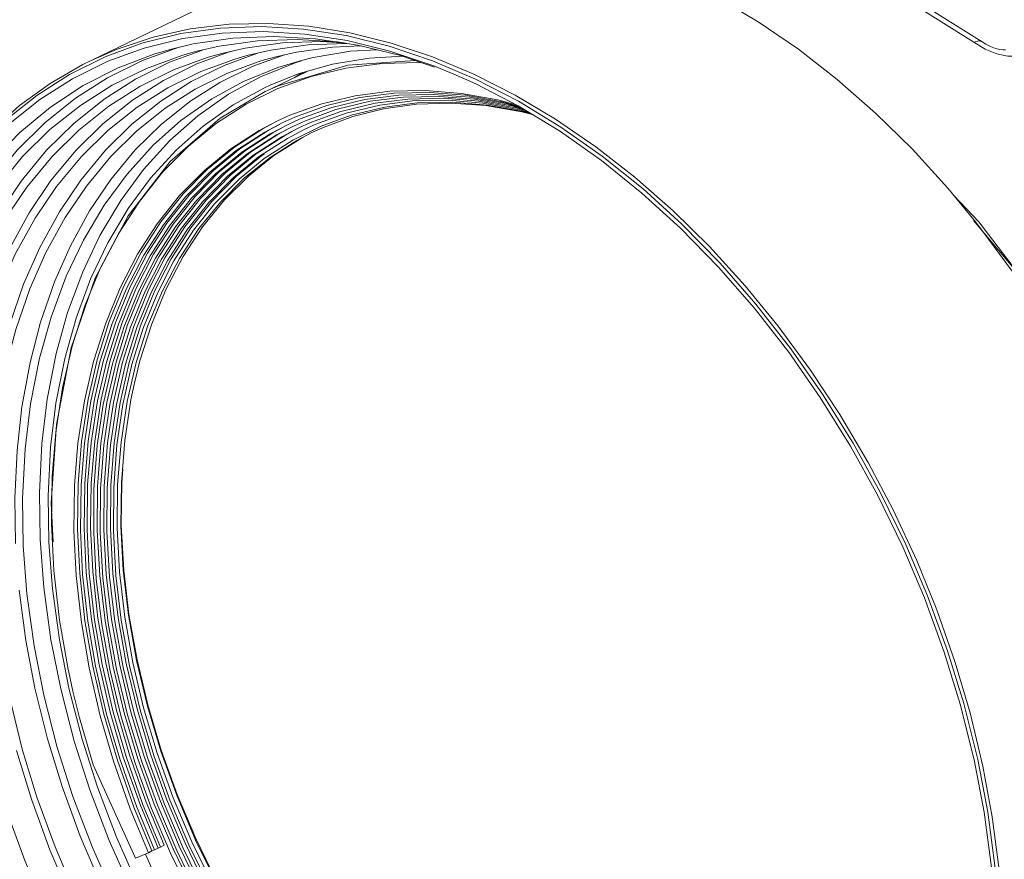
# Model space of a CAD drawing. Header units: millimetres. Extents: x 3925 to 5043, y -86 to 778.
# Tile 60 of 113: x 4677 to 4721, y 57 to 95. Entities that reach past the tile are written whole.
import ezdxf

# ---------------------------------------------------------------- set-up
doc = ezdxf.new("R2010")
doc.units = ezdxf.units.MM
doc.header["$LTSCALE"] = 46.255
doc.layers.add('PJ-LENS-B10RDXF_CONTINUOUS_LINE', color=7, linetype='CONTINUOUS')

msp = doc.modelspace()

# ---------------------------------------------------------------- linework, layer by layer
at = {"layer": 'PJ-LENS-B10RDXF_CONTINUOUS_LINE', "color": 7, "linetype": 'Continuous', "lineweight": 0}
for p, q in [((4679.8078, 93.2039), (4688.9314, 97.6)), ((4716.9442, 95.9224), (4719.9439, 94.0414)), ((4685.6334, 94.6545), (4687.4909, 94.7243)), ((4687.4909, 94.7243), (4689.374, 94.6116)), ((4689.6158, 94.736), (4687.7942, 94.865)), ((4689.374, 94.6116), (4691.2976, 94.3161)), ((4686.1905, 94.2047), (4684.4034, 93.9419)), ((4687.2975, 94.079), (4685.5762, 93.8406)), ((4691.2613, 93.9775), (4690.9013, 94.0332)), ((4691.2976, 94.3161), (4693.2351, 93.8411)), ((4693.2697, 93.6164), (4691.3452, 94.0904)), ((4719.5595, 94.0217), (4720.0823, 93.7024)), ((4719.9441, 94.0412), (4719.9439, 94.0414)), ((4682.1181, 93.1895), (4683.7264, 93.7781)), ((4683.3457, 93.1153), (4684.8283, 93.6581)), ((4684.4034, 93.9419), (4683.4833, 93.7291)), ((4683.7264, 93.7781), (4683.8663, 93.8177)), ((4684.5144, 93.5999), (4683.8897, 93.4235)), ((4685.5762, 93.8406), (4684.5144, 93.5999)), ((4684.5713, 93.0457), (4686.1144, 93.6107)), ((4686.7431, 93.7533), (4685.7007, 93.517)), ((4688.4336, 93.9874), (4686.7431, 93.7533)), ((4689.054, 93.5742), (4688.0733, 93.3511)), ((4690.6821, 93.8022), (4689.054, 93.5742)), ((4691.2951, 93.9585), (4689.5696, 93.8958)), ((4691.966, 93.8507), (4690.6821, 93.8022)), ((4691.4411, 93.9496), (4691.2951, 93.9585)), ((4692.6736, 93.6774), (4691.492, 93.6098)), ((4693.7484, 93.4143), (4691.8182, 93.8869)), ((4693.2351, 93.8411), (4695.1809, 93.1888)), ((4695.2022, 92.9663), (4693.2697, 93.6164)), ((4685.7007, 93.517), (4685.087, 93.3437)), ((4685.7967, 92.9761), (4687.3071, 93.5293)), ((4686.887, 93.4341), (4686.2842, 93.2638)), ((4687.0696, 92.9267), (4688.5269, 93.4543)), ((4688.0733, 93.3511), (4687.4608, 93.1777)), ((4692.3283, 93.2998), (4690.6863, 93.0277)), ((4694.3847, 93.2002), (4691.3721, 92.9938)), ((4693.833, 93.3858), (4692.3283, 93.2998)), ((4695.2707, 92.902), (4693.7484, 93.4143)), ((4695.1809, 93.1888), (4697.1291, 92.3603)), ((4687.9486, 91.937), (4689.5437, 92.7056)), ((4691.3721, 92.9938), (4688.2273, 92.0558)), ((4690.6863, 93.0277), (4689.1299, 92.589)), ((4689.7231, 92.4838), (4691.2852, 92.8587)), ((4691.2852, 92.8587), (4692.9125, 93.0663)), ((4692.9125, 93.0663), (4694.5707, 93.103)), ((4694.5707, 93.103), (4694.7045, 93.0925)), ((4696.1186, 92.5972), (4695.2022, 92.9663)), ((4689.1299, 92.589), (4687.8745, 92.0907)), ((4688.2215, 91.941), (4689.7231, 92.4838)), ((4697.1371, 92.1413), (4696.1186, 92.5972)), ((4697.1291, 92.3603), (4699.053, 91.3679)), ((4686.7929, 91.2339), (4688.2215, 91.941)), ((4687.8745, 92.0907), (4687.6141, 91.9701)), ((4687.6536, 91.7949), (4688.2273, 92.0558)), ((4693.2569, 91.8109), (4691.6959, 91.612)), ((4694.8477, 91.8453), (4693.2569, 91.8109)), ((4696.4905, 91.7153), (4694.8477, 91.8453)), ((4691.6959, 91.612), (4690.1953, 91.2511)), ((4691.9135, 91.526), (4690.421, 91.1669)), ((4692.1311, 91.44), (4690.6491, 91.0835)), ((4692.379, 91.3595), (4690.8351, 90.9874)), ((4693.4648, 91.7237), (4691.9135, 91.526)), ((4693.6727, 91.6365), (4692.1311, 91.44)), ((4695.0457, 91.758), (4693.4648, 91.7237)), ((4695.2436, 91.6706), (4693.6727, 91.6365)), ((4696.6782, 91.6288), (4695.0457, 91.758)), ((4696.866, 91.5422), (4695.2436, 91.6706)), ((4697.0766, 91.4527), (4695.5059, 91.5812)), ((4697.2646, 91.3662), (4695.7038, 91.4938)), ((4697.4527, 91.2796), (4695.9017, 91.4064)), ((4698.1325, 91.426), (4696.4905, 91.7153)), ((4698.3101, 91.3413), (4696.6782, 91.6288)), ((4698.4876, 91.2566), (4696.866, 91.5422)), ((4698.7564, 91.1513), (4697.0766, 91.4527)), ((4698.9341, 91.0666), (4697.2646, 91.3662)), ((4698.9482, 91.205), (4698.1325, 91.426)), ((4699.053, 91.3679), (4700.9682, 90.2028)), ((4690.1953, 91.2511), (4688.7532, 90.7281)), ((4690.421, 91.1669), (4688.989, 90.6476)), ((4690.6491, 91.0835), (4689.2249, 90.5671)), ((4690.8351, 90.9874), (4689.4608, 90.4866)), ((4692.5965, 91.2735), (4691.0623, 90.9038)), ((4692.8139, 91.1875), (4691.2895, 90.8201)), ((4694.4638, 91.2271), (4696.0071, 91.2769)), ((4696.0071, 91.2769), (4697.5939, 91.1656)), ((4699.1117, 90.9819), (4697.4527, 91.2796)), ((4699.0834, 91.1318), (4698.3101, 91.3413)), ((4699.1914, 91.066), (4698.4876, 91.2566)), ((4699.2932, 91.0039), (4698.7564, 91.1513)), ((4699.4005, 90.9385), (4698.9341, 91.0666)), ((4699.5078, 90.8731), (4699.1117, 90.9819)), ((4688.7532, 90.7281), (4688.207, 90.4796)), ((4688.989, 90.6476), (4688.4462, 90.4006)), ((4689.2249, 90.5671), (4688.6854, 90.3216)), ((4689.4608, 90.4866), (4688.9236, 90.2449)), ((4691.0623, 90.9038), (4689.6966, 90.406)), ((4691.2895, 90.8201), (4689.9325, 90.3255)), ((4691.5167, 90.7364), (4690.1684, 90.245)), ((4690.3078, 90.2013), (4691.5941, 90.6734)), ((4689.6966, 90.406), (4689.1628, 90.1659)), ((4689.9325, 90.3255), (4689.4021, 90.0869)), ((4689.7837, 89.9629), (4690.3078, 90.2013)), ((4700.9682, 90.2028), (4702.8273, 88.8947)), ((4689.0792, 89.5964), (4689.7837, 89.9629)), ((4686.8457, 88.9954), (4685.6973, 88.0573)), ((4687.098, 88.9243), (4685.9569, 87.9921)), ((4684.7185, 86.9717), (4685.8435, 88.1204)), ((4684.9852, 86.9138), (4686.1032, 88.0553)), ((4685.8145, 86.9207), (4686.8924, 87.9941)), ((4683.7972, 87.1145), (4682.7903, 85.8501)), ((4684.0638, 87.0565), (4683.0632, 85.8)), ((4718.6644, 87.1159), (4719.7894, 85.9353)), ((4685.373, 86.7394), (4684.4286, 85.551)), ((4682.6254, 84.4746), (4683.4993, 85.8285)), ((4706.4199, 85.8245), (4708.1424, 84.0654)), ((4719.5557, 85.9926), (4721.324, 83.8886)), ((4719.5787, 86.0119), (4719.8827, 85.6251)), ((4719.7894, 85.9353), (4722.467, 82.4091)), ((4680.2225, 83.8269), (4681.052, 85.4195)), ((4679.5338, 82.1542), (4680.2225, 83.8269)), ((4682.8076, 82.7484), (4682.1576, 81.1536)), ((4682.5373, 81.3452), (4683.1869, 82.9114)), ((4678.9575, 80.3307), (4679.5338, 82.1542)), ((4681.5175, 79.5986), (4682.0302, 81.2445)), ((4682.1576, 81.1536), (4681.6447, 79.5084)), ((4681.8412, 79.5994), (4682.3703, 81.2648)), ((4682.0082, 79.6799), (4682.5373, 81.3452)), ((4678.5276, 78.4655), (4678.9575, 80.3307)), ((4680.5255, 77.8036), (4680.9367, 79.6226)), ((4681.1115, 77.8028), (4681.5175, 79.5986)), ((4681.4357, 77.8452), (4681.8412, 79.5994)), ((4681.7426, 78.6043), (4682.0082, 79.6799)), ((4681.6027, 77.9256), (4681.7426, 78.6043)), ((4678.2227, 76.4703), (4678.5276, 78.4655)), ((4681.3236, 76.0931), (4681.6027, 77.9256)), ((4681.1725, 74.195), (4681.3236, 76.0931)), ((4678.0992, 71.5267), (4678.015, 73.2626)), ((4682.3429, 64.1329), (4681.8555, 66.1796)), ((4682.3617, 64.1887), (4681.88, 66.2113)), ((4681.5416, 65.9395), (4682.0312, 63.9091)), ((4678.8106, 64.9441), (4679.4062, 62.6394)), ((4682.7845, 62.0158), (4682.1759, 64.0524)), ((4682.9515, 62.0963), (4682.3429, 64.1329)), ((4682.968, 62.1554), (4682.3617, 64.1887)), ((4683.687, 60.1539), (4682.968, 62.1554)), ((4719.7407, 61.7311), (4720.1963, 59.3566)), ((4681.8145, 57.2882), (4679.8997, 61.4866)), ((4684.5201, 58.1791), (4683.687, 60.1539)), ((4682.5351, 59.5235), (4683.3917, 57.5109)), ((4682.8143, 59.6378), (4683.6655, 57.6378)), ((4683.0935, 59.7521), (4683.9393, 57.7647)), ((4720.1963, 59.3566), (4720.533, 56.8425)), ((4682.6623, 57.6599), (4682.5514, 57.6124)), ((4682.8255, 57.7386), (4682.6623, 57.6599)), ((4682.9364, 57.786), (4682.8255, 57.7386)), ((4683.0997, 57.8647), (4682.9364, 57.786)), ((4684.4599, 55.7398), (4683.5008, 57.7086)), ((4684.7284, 55.8776), (4683.7752, 57.834)), ((4684.9968, 56.0153), (4684.0497, 57.9593)), ((4682.3881, 57.5338), (4681.8145, 57.2882)), ((4682.5521, 56.8149), (4682.2525, 57.4719)), ((4682.5514, 57.6124), (4682.3881, 57.5338))]:
    msp.add_line(p, q, dxfattribs=at)
for points in [[(4719.5595, 94.0217), (4716.5987, 95.8815), (4713.5957, 97.2575), (4710.5726, 98.141), (4707.5869, 98.5082)], [(4702.4412, 98.3761), (4704.3104, 97.7519), (4706.1729, 96.97), (4708.0319, 96.0285), (4709.8557, 94.9443), (4711.6668, 93.7034), (4713.4154, 92.3409), (4715.1418, 90.8248), (4716.7803, 89.2134), (4718.3867, 87.4512), (4719.5787, 86.0119)], [(4678.8407, 92.5718), (4680.4459, 93.3656), (4682.0968, 93.9697), (4683.847, 94.4048), (4685.6334, 94.6545)], [(4687.7942, 94.865), (4686.022, 94.8267), (4684.2776, 94.62), (4682.6086, 94.2515), (4680.9769, 93.7121), (4679.8078, 93.2039)], [(4687.5639, 94.5004), (4685.7181, 94.4333), (4683.9429, 94.1875)], [(4691.3452, 94.0904), (4689.4345, 94.3862), (4687.5639, 94.5004)], [(4693.3176, 93.9799), (4691.4558, 94.441), (4689.6158, 94.736)], [(4683.9429, 94.1875), (4682.2035, 93.7574), (4680.5626, 93.1594)], [(4691.8182, 93.8869), (4689.9086, 94.1769), (4688.0283, 94.2831), (4686.1905, 94.2047)], [(4690.9013, 94.0332), (4689.0872, 94.144), (4687.2975, 94.079)], [(4691.1022, 93.9956), (4690.1912, 94.0512), (4688.4336, 93.9874)], [(4719.9439, 94.0414), (4719.7947, 94.0848), (4719.5595, 94.0217)], [(4720.8837, 93.6752), (4720.7297, 93.6917), (4720.5336, 93.7403), (4720.3194, 93.8229), (4720.1122, 93.9313), (4719.944, 94.0413)], [(4683.4833, 93.7291), (4682.6796, 93.4968), (4681.0268, 92.8711), (4679.4569, 92.0695), (4677.977, 91.0956), (4676.597, 89.9558), (4675.3234, 88.6554), (4674.1658, 87.2044), (4673.1297, 85.6101), (4672.2192, 83.8781), (4671.4394, 82.0152), (4670.8005, 80.0468), (4670.3088, 78.0079), (4669.9621, 75.9251), (4669.7551, 73.8318), (4669.6776, 71.754), (4669.7166, 69.722)], [(4689.5696, 93.8958), (4687.9099, 93.6659), (4686.887, 93.4341)], [(4691.492, 93.6098), (4689.814, 93.3316), (4689.2837, 93.2035)], [(4697.0492, 92.5739), (4695.1868, 93.3558), (4693.3176, 93.9799)], [(4720.0823, 93.7024), (4720.5943, 93.4942), (4721.0905, 93.3899), (4721.5199, 93.3902), (4721.8729, 93.4881)], [(4720.9876, 93.6811), (4720.9744, 93.6792), (4720.8837, 93.6752)], [(4679.8078, 93.2039), (4679.4442, 93.0231), (4677.9586, 92.1603), (4676.5924, 91.1667), (4675.2836, 89.9962), (4674.1106, 88.7201), (4673.0059, 87.2637), (4672.0488, 85.7327), (4671.1718, 84.0177), (4670.4489, 82.2646), (4669.819, 80.3232), (4669.3435, 78.3852), (4668.9754, 76.2543), (4668.7558, 74.1724), (4668.6596, 71.8924), (4668.6945, 69.7089)], [(4680.5626, 93.1594), (4678.9684, 92.3736), (4677.4973, 91.4387), (4676.0844, 90.3122), (4674.8147, 89.0628), (4673.6155, 87.6176), (4672.5745, 86.0832), (4671.6193, 84.352), (4670.8304, 82.5722), (4670.1378, 80.5808), (4669.6143, 78.5872), (4669.2064, 76.3819), (4668.9617, 74.2265), (4668.8512, 71.859)], [(4670.6857, 70.0841), (4670.649, 72.2978), (4670.7566, 74.6151), (4670.9953, 76.7239), (4671.3929, 78.8815), (4671.9036, 80.8334), (4672.5794, 82.7835), (4673.3503, 84.5291), (4674.2839, 86.2274), (4675.3037, 87.7359), (4676.479, 89.1572), (4677.7247, 90.387), (4679.1115, 91.4961), (4680.5543, 92.416), (4682.1181, 93.1895)], [(4683.8897, 93.4235), (4682.2988, 92.8437), (4680.7533, 92.0819), (4679.327, 91.1754), (4677.9571, 90.0833), (4676.7261, 88.872), (4675.5635, 87.4709), (4674.5542, 85.9834), (4673.628, 84.3047), (4672.8629, 82.5789), (4672.1912, 80.6477), (4671.6836, 78.7143), (4671.2881, 76.5761), (4671.0508, 74.4861), (4670.9437, 72.191), (4670.9799, 69.9986)], [(4685.087, 93.3437), (4683.5247, 92.7742), (4682.007, 92.0261), (4680.6064, 91.136), (4679.2613, 90.0635), (4678.0524, 88.8741), (4676.9108, 87.4983), (4675.9197, 86.0376), (4675.01, 84.3891), (4674.2587, 82.6943), (4673.599, 80.7977), (4673.1004, 78.8988), (4672.7121, 76.7989), (4672.479, 74.7465), (4672.3739, 72.4926), (4672.4094, 70.3397)], [(4686.2842, 93.2638), (4684.7505, 92.7048), (4683.2607, 91.9704), (4681.8858, 91.0966), (4680.5654, 90.0438), (4679.3787, 88.8762), (4678.2581, 87.5257), (4677.2851, 86.0919), (4676.3921, 84.4736), (4675.6545, 82.8098), (4675.0068, 80.9476), (4674.5173, 79.0833), (4674.136, 77.0218), (4673.9073, 75.0068), (4673.804, 72.7944), (4673.8389, 70.6809)], [(4687.4608, 93.1777), (4685.9579, 92.6274), (4684.4985, 91.9057), (4683.1518, 91.0475), (4681.858, 90.0138), (4680.6955, 88.8679), (4679.5975, 87.5427), (4678.6444, 86.136), (4677.7695, 84.5484), (4677.0469, 82.9165), (4676.4123, 81.09), (4675.9327, 79.2615), (4675.5593, 77.2399), (4675.3352, 75.264), (4675.2342, 73.0945), (4675.2684, 71.0221)], [(4685.9985, 91.6795), (4687.4402, 92.4631), (4688.997, 93.0909), (4689.291, 93.179)], [(4689.2837, 93.2035), (4688.2235, 92.8831), (4686.6745, 92.2505)], [(4672.119, 70.4242), (4672.0829, 72.5981), (4672.1886, 74.8738), (4672.423, 76.9448), (4672.8135, 79.0637), (4673.315, 80.9808), (4673.9787, 82.8961), (4674.7358, 84.6103), (4675.6527, 86.2782), (4676.6541, 87.7596), (4677.8081, 89.1552), (4679.0314, 90.363), (4680.3932, 91.4523), (4681.8101, 92.3557), (4683.3457, 93.1153)], [(4673.5485, 70.7654), (4673.5131, 72.8999), (4673.6169, 75.1343), (4673.8469, 77.1678), (4674.2304, 79.2484), (4674.7229, 81.131), (4675.3746, 83.0117), (4676.1179, 84.6949), (4677.0182, 86.3325), (4678.0013, 87.7869), (4679.1342, 89.1571), (4680.3353, 90.343), (4681.6724, 91.4126), (4683.0635, 92.2998), (4684.5713, 93.0457)], [(4674.978, 71.1066), (4674.9432, 73.2017), (4675.0451, 75.3949), (4675.2709, 77.391), (4675.6473, 79.4332), (4676.1307, 81.2812), (4676.7705, 83.1274), (4677.5001, 84.7794), (4678.3836, 86.3868), (4679.3485, 87.8142), (4680.4604, 89.159), (4681.6392, 90.3231), (4682.9514, 91.3729), (4684.3168, 92.2438), (4685.7967, 92.9761)], [(4680.6955, 87.8413), (4681.7936, 89.1687), (4682.9587, 90.317), (4684.2564, 91.3517), (4685.6063, 92.2082), (4687.0696, 92.9267)], [(4668.7104, 69.6494), (4668.6727, 71.9218), (4668.7833, 74.3006), (4669.0282, 76.4651), (4669.4364, 78.6797), (4669.9606, 80.683), (4670.6542, 82.6844), (4671.4455, 84.4761), (4672.4038, 86.2194), (4673.4507, 87.768), (4674.6573, 89.2269), (4675.9361, 90.4892), (4677.3597, 91.6277), (4678.8407, 92.5718)], [(4686.6745, 92.2505), (4685.2398, 91.4642), (4683.8574, 90.4886), (4682.6117, 89.384), (4681.4307, 88.084)], [(4688.9846, 92.4363), (4689.0903, 92.5104), (4689.3479, 92.6504)], [(4720.8689, 54.5366), (4720.7054, 56.7544), (4720.3938, 59.1531), (4719.974, 61.4209), (4719.3971, 63.8267), (4718.7279, 66.0977), (4717.8998, 68.4631), (4716.9936, 70.6901), (4715.9328, 72.9688), (4714.8069, 75.1056), (4713.5364, 77.2529), (4712.2125, 79.2552), (4710.7589, 81.2291), (4709.263, 83.0552), (4707.6566, 84.8173), (4706.018, 86.4287), (4704.2917, 87.9448), (4702.5431, 89.3074), (4700.732, 90.5481), (4698.9082, 91.6324), (4697.0492, 92.5739)], [(4678.9083, 80.2575), (4679.9878, 83.4036), (4681.4744, 86.2104), (4683.3776, 88.6488), (4685.6198, 90.5972), (4687.6536, 91.7949)], [(4687.6141, 91.9701), (4686.2101, 91.2007), (4684.8572, 90.246), (4683.6382, 89.1651), (4682.4828, 87.8934), (4681.4783, 86.5276), (4680.5626, 84.9862), (4679.8044, 83.3917), (4679.1342, 81.5909)], [(4720.5287, 54.5775), (4720.3566, 56.8735), (4720.0234, 59.3647), (4719.573, 61.7161), (4718.9514, 64.2143), (4718.2311, 66.5649), (4717.3381, 69.0126), (4716.3649, 71.3038), (4715.2258, 73.6432), (4714.0144, 75.8359), (4712.6485, 78.0306), (4711.227, 80.0671), (4709.6694, 82.062), (4708.0712, 83.8923), (4706.3602, 85.6421), (4704.6201, 87.2251), (4702.7944, 88.6939), (4700.949, 89.9946), (4699.0477, 91.1536), (4697.1371, 92.1413)], [(4677.5104, 71.6316), (4677.4784, 73.7401), (4677.5911, 75.9508), (4677.8344, 77.9568), (4678.2382, 80.0079), (4678.7537, 81.8527), (4679.4349, 83.6898), (4680.2085, 85.3207), (4681.144, 86.8973), (4682.173, 88.2965), (4683.3578, 89.5985), (4684.609, 90.7044), (4685.9985, 91.6795)], [(4695.5059, 91.5812), (4693.8719, 91.5487), (4692.379, 91.3595)], [(4695.7038, 91.4938), (4694.08, 91.4615), (4692.5965, 91.2735)], [(4695.9017, 91.4064), (4694.2881, 91.3743), (4692.8139, 91.1875)], [(4681.052, 85.4195), (4681.9827, 86.856), (4683.0418, 88.1798), (4684.1916, 89.3441), (4685.4516, 90.37), (4686.7929, 91.2339)], [(4697.6408, 91.193), (4696.0996, 91.319), (4694.4963, 91.2871), (4693.0314, 91.1015), (4691.5167, 90.7364)], [(4691.5941, 90.6734), (4692.9854, 91.0218), (4694.4638, 91.2271)], [(4697.5939, 91.1656), (4699.2075, 90.893), (4699.6817, 90.7671)], [(4699.6151, 90.8077), (4699.2893, 90.8972), (4697.6408, 91.193)], [(4682.9536, 85.9288), (4683.9604, 87.1931), (4685.0577, 88.3095), (4686.2606, 89.2938), (4687.5464, 90.1258), (4688.2098, 90.4741)], [(4688.207, 90.4796), (4687.3831, 90.0471), (4686.0973, 89.2151), (4684.8945, 88.2308), (4683.7972, 87.1145)], [(4682.3471, 84.5161), (4683.2265, 85.8786), (4684.2271, 87.1351), (4685.3176, 88.2446), (4686.5129, 89.2227), (4687.7908, 90.0495), (4688.294, 90.3137)], [(4688.4462, 90.4006), (4687.6275, 89.9709), (4686.3497, 89.144), (4685.1543, 88.1659), (4684.0638, 87.0565)], [(4685.5774, 88.1796), (4686.7653, 89.1516), (4688.0351, 89.9733), (4688.3782, 90.1533)], [(4685.8435, 88.1204), (4686.9931, 89.0625), (4688.3165, 89.918), (4688.617, 90.0762)], [(4688.6854, 90.3216), (4687.8719, 89.8946), (4686.602, 89.0729)], [(4688.9236, 90.2449), (4688.1611, 89.8437), (4686.8457, 88.9954)], [(4689.1628, 90.1659), (4688.4052, 89.7673), (4687.098, 88.9243)], [(4689.4021, 90.0869), (4688.6492, 89.6908), (4687.3503, 88.8532)], [(4690.1684, 90.245), (4688.8932, 89.6144), (4687.6026, 88.7821)], [(4686.1032, 88.0553), (4687.2455, 88.9915), (4688.5606, 89.8415), (4688.8562, 89.9972)], [(4686.7254, 87.9136), (4687.8764, 88.8338), (4689.0792, 89.5964)], [(4686.8924, 87.9941), (4688.0434, 88.9143), (4689.2462, 89.6769), (4689.3808, 89.7469)], [(4686.602, 89.0729), (4685.4141, 88.1009), (4684.3304, 86.9985), (4683.3361, 85.7499)], [(4687.3503, 88.8532), (4686.2164, 87.9269), (4685.1064, 86.7974), (4684.156, 85.6014)], [(4687.6026, 88.7821), (4686.476, 87.8617), (4685.373, 86.7394)], [(4686.3628, 87.9902), (4687.4979, 88.9204), (4687.62, 88.9993)], [(4702.8273, 88.8947), (4704.6667, 87.4172), (4706.4199, 85.8245)], [(4676.4075, 71.4478), (4676.3733, 73.4983), (4676.4725, 75.6446), (4676.6933, 77.6032), (4677.0618, 79.6073), (4677.5358, 81.4221), (4678.1633, 83.2351), (4678.878, 84.8553), (4679.7435, 86.4318), (4680.6955, 87.8413)], [(4681.4307, 88.084), (4680.404, 86.6878), (4679.4684, 85.1128), (4678.6938, 83.4835), (4678.0089, 81.6436), (4677.49, 79.7955), (4677.0814, 77.7326), (4676.8345, 75.7148), (4676.7191, 73.4793), (4676.7511, 71.3478)], [(4682.3703, 81.2648), (4683.0199, 82.831), (4683.786, 84.2884), (4684.6644, 85.6285), (4685.6475, 86.8402), (4686.7254, 87.9136)], [(4683.4146, 84.2705), (4684.3044, 85.6594), (4685.2519, 86.8559), (4686.3628, 87.9902)], [(4683.4993, 85.8285), (4684.4937, 87.0771), (4685.5774, 88.1796)], [(4685.6973, 88.0573), (4684.5732, 86.9134), (4683.6107, 85.7022)], [(4685.9569, 87.9921), (4684.8398, 86.8554), (4683.8833, 85.6518)], [(4682.858, 84.3538), (4683.7591, 85.7601), (4684.7185, 86.9717)], [(4683.1363, 84.3122), (4684.0317, 85.7097), (4684.9852, 86.9138)], [(4683.1869, 82.9114), (4683.953, 84.3689), (4684.8314, 85.709), (4685.8145, 86.9207)], [(4683.6107, 85.7022), (4682.7066, 84.2956), (4681.9585, 82.8457), (4681.2961, 81.2203), (4680.7732, 79.543), (4680.3598, 77.7117), (4680.0871, 75.8619), (4679.9391, 73.8893), (4679.9252, 71.916), (4680.0439, 69.8558), (4680.2896, 67.8089), (4680.6686, 65.7131)], [(4680.0824, 79.7205), (4680.6289, 81.4518), (4681.2823, 83.0425), (4682.0688, 84.5577), (4682.9536, 85.9288)], [(4683.8833, 85.6518), (4682.9849, 84.2541), (4682.2416, 82.8133), (4681.5833, 81.1981), (4681.0637, 79.5315), (4680.6529, 77.7119), (4680.3819, 75.8737), (4680.2348, 73.9135)], [(4682.7903, 85.8501), (4681.9055, 84.479), (4681.1191, 82.9638), (4680.4656, 81.3731)], [(4683.0632, 85.8), (4682.1838, 84.4375), (4681.4022, 82.9317), (4680.7528, 81.3509)], [(4683.3361, 85.7499), (4682.4622, 84.3959), (4681.6854, 82.8996), (4681.04, 81.3288)], [(4684.156, 85.6014), (4683.2632, 84.2125), (4682.5246, 82.7808)], [(4719.8827, 85.6251), (4721.3362, 83.6512), (4722.6601, 81.6489), (4723.9306, 79.5016), (4725.0565, 77.3648), (4726.1173, 75.0861), (4727.0234, 72.8592), (4727.8516, 70.4937)], [(4684.4286, 85.551), (4683.5415, 84.1709), (4682.8076, 82.7484)], [(4680.3729, 79.7091), (4680.9161, 81.4296), (4681.5655, 83.0104), (4682.3471, 84.5161)], [(4680.6634, 79.6978), (4681.2033, 81.4074), (4681.8487, 82.9783), (4682.6254, 84.4746)], [(4680.9367, 79.6226), (4681.456, 81.2895), (4682.1145, 82.9086), (4682.858, 84.3538)], [(4681.7431, 81.267), (4682.3975, 82.876), (4683.1363, 84.3122)], [(4682.0302, 81.2445), (4682.6804, 82.8434), (4683.4146, 84.2705)], [(4708.1424, 84.0654), (4709.7517, 82.2251), (4711.3188, 80.2212), (4712.7494, 78.1752), (4714.1253, 75.9686), (4715.3461, 73.7636), (4716.4966, 71.4061), (4717.4797, 69.097), (4718.383, 66.6265), (4719.1117, 64.254), (4719.7407, 61.7311)], [(4682.5246, 82.7808), (4681.8705, 81.1758), (4681.3542, 79.5199), (4680.946, 77.7121), (4680.6766, 75.8855), (4680.5304, 73.9377), (4680.5167, 71.9892), (4680.6338, 69.9548), (4680.8763, 67.9335), (4681.2506, 65.8641)], [(4679.1342, 81.5909), (4678.6264, 79.7822), (4678.2266, 77.7637), (4677.9851, 75.7893), (4677.8722, 73.6025), (4677.9036, 71.5173)], [(4680.4656, 81.3731), (4679.9191, 79.6418), (4679.5106, 77.8712), (4679.2183, 75.9634), (4679.0627, 74.0563), (4679.0335, 72.0155), (4679.1327, 70.0185), (4679.37, 67.8913), (4679.7202, 65.8529), (4680.2217, 63.6882), (4680.8132, 61.658), (4681.571, 59.506), (4682.3881, 57.5338)], [(4680.7528, 81.3509), (4680.2096, 79.6305), (4679.8036, 77.8709), (4679.5131, 75.975), (4679.3583, 74.0798), (4679.3292, 72.0517), (4679.4277, 70.0671), (4679.6634, 67.9531), (4680.0114, 65.9274), (4680.5096, 63.7762), (4681.0974, 61.7586), (4681.8503, 59.62), (4682.6623, 57.6599)], [(4681.04, 81.3288), (4680.5002, 79.6191), (4680.0966, 77.8706), (4679.8078, 75.9865), (4679.6539, 74.1033), (4679.6249, 72.0878), (4679.7228, 70.1157), (4679.9569, 68.015), (4680.3026, 66.0019), (4680.7976, 63.8641), (4681.3816, 61.8592), (4682.1296, 59.7339), (4682.9364, 57.786)], [(4681.5893, 63.9203), (4681.1016, 65.9688), (4680.733, 68.0383), (4680.4955, 70.059), (4680.3828, 72.0899), (4680.3998, 74.0351), (4680.5481, 75.9793), (4680.8185, 77.8032), (4681.2271, 79.6106), (4681.7431, 81.267)], [(4678.015, 73.2626), (4678.246, 76.8147), (4678.9083, 80.2575)], [(4682.5514, 57.6124), (4681.7342, 59.5847), (4680.9765, 61.7367), (4680.3849, 63.7668), (4679.8835, 65.9316), (4679.5332, 67.9699), (4679.296, 70.0972), (4679.1967, 72.0942), (4679.2259, 74.135), (4679.3816, 76.0421), (4679.6739, 77.9499), (4680.0824, 79.7205)], [(4682.8255, 57.7386), (4682.0136, 59.6987), (4681.2607, 61.8372), (4680.6729, 63.8548), (4680.1747, 66.0061), (4679.8267, 68.0318), (4679.591, 70.1458), (4679.4925, 72.1303), (4679.5216, 74.1585), (4679.6763, 76.0536), (4679.9669, 77.9496), (4680.3729, 79.7091)], [(4683.0997, 57.8647), (4682.2929, 59.8126), (4681.5448, 61.9378), (4680.9608, 63.9428), (4680.4659, 66.0806), (4680.1201, 68.0936), (4679.886, 70.1944), (4679.7882, 72.1665), (4679.8172, 74.1819), (4679.9711, 76.0652), (4680.2599, 77.9492), (4680.6634, 79.6978)], [(4681.6447, 79.5084), (4681.2391, 77.7123), (4680.9714, 75.8973), (4680.8261, 73.9619), (4680.8124, 72.0258), (4680.9288, 70.0043), (4681.1697, 67.9959), (4681.5416, 65.9395)], [(4680.4395, 67.9773), (4680.2005, 70.0107), (4680.0871, 72.0543), (4680.1042, 74.0118), (4680.2534, 75.9682), (4680.5255, 77.8036)], [(4681.8775, 64.0073), (4681.3929, 66.0429), (4681.0266, 68.0993), (4680.7906, 70.1072), (4680.6786, 72.1254), (4680.6954, 74.0584), (4680.8428, 75.9904), (4681.1115, 77.8028)], [(4682.1759, 64.0524), (4681.6885, 66.0991), (4681.3262, 68.1402), (4681.0905, 70.1662), (4680.9834, 72.1606), (4681.0055, 74.1146), (4681.1566, 76.0126), (4681.4357, 77.8452)], [(4678.0306, 72.3346), (4678.0605, 74.4762), (4678.2227, 76.4703)], [(4681.2815, 70.25), (4681.1702, 72.2553), (4681.187, 74.1761), (4681.2348, 74.8024)], [(4681.2575, 70.2467), (4681.1504, 72.241), (4681.1725, 74.195)], [(4680.2348, 73.9135), (4680.221, 71.9526), (4680.3389, 69.9053), (4680.5829, 67.8712), (4680.9596, 65.7886)], [(4678.3858, 68.008), (4678.1356, 70.2393), (4678.0306, 72.3346)], [(4683.8494, 51.7734), (4682.67, 53.8034), (4681.5671, 55.9629), (4680.6237, 58.0835), (4679.7526, 60.3668), (4679.0504, 62.561), (4678.441, 64.91), (4678.0012, 67.1179), (4677.6757, 69.4711), (4677.5104, 71.6316)], [(4677.9036, 71.5173), (4678.0645, 69.4073), (4678.381, 67.1103), (4678.8106, 64.9441)], [(4676.7511, 71.3478), (4676.9156, 69.1911), (4677.2391, 66.843), (4677.6783, 64.6289), (4678.2872, 62.2733), (4678.992, 60.0644), (4679.8671, 57.7653), (4680.8182, 55.6242), (4681.9312, 53.4434), (4683.1243, 51.39), (4684.4689, 49.3446), (4685.8637, 47.4623), (4687.3888, 45.6332), (4688.9499, 43.9707), (4690.6151, 42.4007), (4692.3037, 40.9999), (4694.0663, 39.7246), (4695.8403, 38.6206), (4697.656, 37.6677), (4699.4718, 36.8879), (4701.2959, 36.2768), (4703.1095, 35.841), (4704.8978, 35.5829)], [(4681.8555, 66.1796), (4681.4932, 68.2206), (4681.2575, 70.2467)], [(4681.88, 66.2113), (4681.5161, 68.2547), (4681.2815, 70.25)], [(4680.2125, 56.1831), (4679.3241, 58.2712), (4678.5074, 60.5064), (4677.8487, 62.6528), (4677.2803, 64.9339), (4676.8687, 67.081), (4676.5645, 69.3535)], [(4678.9875, 64.7998), (4678.7546, 65.8704), (4678.3858, 68.008)], [(4681.3011, 63.8334), (4680.8103, 65.8948), (4680.4395, 67.9773)], [(4680.6686, 65.7131), (4681.1677, 63.6438), (4681.7946, 61.5646), (4682.5351, 59.5235)], [(4680.9596, 65.7886), (4681.4555, 63.7322), (4682.0785, 61.6661), (4682.8143, 59.6378)], [(4681.2506, 65.8641), (4681.7434, 63.8207), (4682.3624, 61.7675), (4683.0935, 59.7521)], [(4679.8997, 61.4866), (4679.2802, 63.6079), (4678.9875, 64.7998)], [(4676.1422, 64.4871), (4676.7115, 62.1959), (4677.3721, 60.0379), (4678.1913, 57.7905), (4679.0826, 55.6908)], [(4683.7752, 57.834), (4682.9315, 59.8339), (4682.2034, 61.861), (4681.5893, 63.9203)], [(4684.0497, 57.9593), (4683.2113, 59.9467), (4682.4877, 61.961), (4681.8775, 64.0073)], [(4682.0312, 63.9091), (4682.6462, 61.869), (4683.3727, 59.8663), (4684.2131, 57.8916), (4685.1592, 55.9652), (4686.2025, 54.1026), (4687.346, 52.2992), (4688.5652, 50.5924)], [(4683.5008, 57.7086), (4682.6517, 59.7212), (4681.919, 61.7611), (4681.3011, 63.8334)], [(4679.4062, 62.6394), (4680.0958, 60.4778), (4680.9522, 58.228)], [(4678.8615, 55.5376), (4677.9546, 57.6673), (4677.1211, 59.9468), (4676.4488, 62.1359)], [(4688.8949, 50.7512), (4687.6615, 52.4765), (4686.5157, 54.2844), (4685.4661, 56.1612), (4684.5179, 58.0979), (4683.6783, 60.0794), (4682.9515, 62.0963)], [(4690.0425, 49.0368), (4688.7279, 50.6707), (4687.4945, 52.3961), (4686.3487, 54.2039), (4685.2991, 56.0808), (4684.3509, 58.0174), (4683.5113, 59.9989), (4682.7845, 62.0158)], [(4675.9864, 59.4765), (4676.8213, 57.1879), (4677.7308, 55.0467), (4678.7954, 52.8603), (4679.9271, 50.8116), (4681.2032, 48.761), (4682.5314, 46.8578), (4683.9869, 44.9933), (4685.4804, 43.2825), (4687.0794, 41.647), (4688.7057, 40.167), (4690.4121, 38.7938), (4692.1373, 37.5775), (4693.9147, 36.4937), (4695.7012, 35.5698), (4697.5104, 34.7982), (4699.3175, 34.1901), (4701.1171, 33.7468), (4702.9037, 33.4702), (4704.6529, 33.3634), (4706.3785, 33.4261), (4708.0381, 33.656), (4709.6639, 34.0581), (4711.1976, 34.6172)], [(4680.9522, 58.228), (4681.8828, 56.1329), (4682.9719, 53.9989)], [(4687.6432, 52.5645), (4686.5005, 54.3787), (4685.4613, 56.2475), (4684.5201, 58.1791)], [(4683.9393, 57.7647), (4684.8915, 55.826), (4685.9415, 53.9515), (4687.0922, 52.1366), (4688.3193, 50.4189)], [(4683.3917, 57.5109), (4684.356, 55.5476), (4685.4194, 53.6493), (4686.5848, 51.8114), (4687.8275, 50.0719)], [(4683.6655, 57.6378), (4684.6237, 55.6868), (4685.6804, 53.8004), (4686.8385, 51.974), (4688.0734, 50.2454)]]:
    msp.add_lwpolyline(points, dxfattribs=at)

doc.saveas('drawing.dxf')
